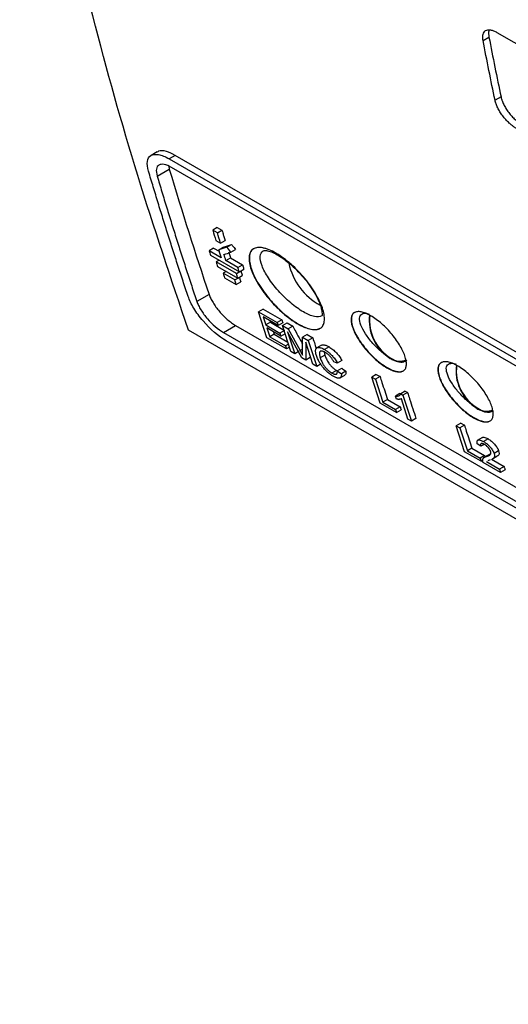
# Model space of a CAD drawing. Header units: millimetres. Extents: x -1111 to 1147, y -743 to 1146.
# Tile 166 of 203: x 794 to 854, y 622 to 742. Entities that reach past the tile are written whole.
import ezdxf

# ---------------------------------------------------------------- set-up
doc = ezdxf.new("R2010")
doc.units = ezdxf.units.MM

msp = doc.modelspace()

# ---------------------------------------------------------------- linework, layer by layer
at = {"color": 7, "linetype": 'Continuous', "lineweight": 25}
for p, q in [((852.576, 740.843), (873.46, 728.787)), ((850.871, 739.859), (851.598, 740.272)), ((853.067, 732.954), (852.337, 732.54)), ((811.025, 726.228), (810.29, 725.793)), ((813.241, 725.813), (812.509, 725.384)), ((812.509, 725.384), (953.333, 644.088)), ((883.653, 685.165), (813.241, 725.813)), ((811.041, 723.283), (812.525, 724.125)), ((812.459, 724.501), (812.525, 724.125)), ((953.63, 643.034), (812.806, 724.33)), ((818.394, 716.985), (817.835, 716.662)), ((818.4, 716.336), (817.835, 716.662)), ((818.394, 716.985), (818.96, 716.659)), ((818.4, 716.336), (818.96, 716.659)), ((818.213, 715.411), (818.779, 715.084)), ((818.779, 715.084), (819.339, 715.407)), ((817.937, 714.476), (817.378, 714.153)), ((818.863, 713.295), (817.378, 714.153)), ((817.937, 714.476), (818.621, 714.081)), ((818.562, 714.27), (819.122, 714.593)), ((819.568, 714.601), (820.127, 714.924)), ((820.061, 713.965), (820.62, 714.288)), ((817.55, 713.599), (821.085, 711.558)), ((818.611, 712.986), (818.242, 712.774)), ((819.429, 712.969), (819.988, 713.292)), ((820.914, 712.112), (819.429, 712.969)), ((819.988, 713.292), (821.473, 712.435)), ((820.717, 711.345), (818.242, 712.774)), ((818.415, 712.22), (820.89, 710.792)), ((820.914, 712.112), (821.473, 712.435)), ((821.085, 711.558), (821.645, 711.881)), ((821.276, 711.668), (821.276, 711.668)), ((819.476, 711.608), (819.108, 711.396)), ((820.523, 710.579), (819.108, 711.396)), ((819.283, 710.843), (820.697, 710.027)), ((820.523, 710.579), (820.888, 710.791)), ((820.717, 711.345), (821.074, 711.551)), ((820.89, 710.792), (821.449, 711.114)), ((821.082, 710.902), (821.082, 710.902)), ((820.697, 710.027), (821.256, 710.35)), ((817.386, 708.793), (815.889, 707.943)), ((823.982, 707.01), (823.423, 706.687)), ((823.982, 707.01), (826.287, 705.679)), ((824.459, 703.51), (823.423, 706.687)), ((823.423, 706.687), (825.728, 705.357)), ((825.847, 704.989), (824.003, 706.054)), ((824.003, 706.054), (824.32, 705.076)), ((826.287, 705.679), (825.728, 705.357)), ((891.426, 660.25), (814.862, 704.449)), ((819.149, 704.138), (820.631, 705.008)), ((820.631, 705.008), (961.153, 623.887)), ((824.879, 705.398), (824.32, 705.076)), ((824.32, 705.076), (826.038, 704.084)), ((826.158, 703.717), (824.439, 704.709)), ((824.439, 704.709), (824.799, 703.61)), ((824.819, 705.583), (824.879, 705.398)), ((824.879, 705.398), (826.597, 704.406)), ((825.728, 705.357), (825.847, 704.989)), ((826.406, 705.312), (825.847, 704.989)), ((826.357, 704.994), (826.916, 705.316)), ((826.357, 704.994), (827.05, 704.593)), ((827.393, 701.817), (826.357, 704.994)), ((826.916, 705.316), (827.609, 704.916)), ((827.609, 704.916), (827.05, 704.593)), ((827.05, 704.593), (828.506, 701.941)), ((819.149, 704.138), (959.671, 623.016)), ((826.848, 702.131), (824.459, 703.51)), ((825.358, 703.933), (824.799, 703.61)), ((824.799, 703.61), (826.727, 702.497)), ((825.258, 704.236), (825.358, 703.933)), ((825.358, 703.933), (827.015, 702.976)), ((826.597, 704.406), (826.038, 704.084)), ((826.038, 704.084), (826.158, 703.717)), ((826.158, 703.717), (826.716, 704.04)), ((828.721, 701.05), (826.976, 704.238)), ((826.976, 704.238), (827.854, 701.551)), ((828.801, 701.801), (828.813, 703.576)), ((829.372, 703.899), (828.813, 703.576)), ((828.813, 703.576), (829.5, 703.179)), ((829.372, 703.899), (830.059, 703.502)), ((830.059, 703.502), (829.5, 703.179)), ((960.015, 621.99), (819.492, 703.111)), ((827.101, 702.713), (826.727, 702.497)), ((826.727, 702.497), (826.848, 702.131)), ((827.22, 702.346), (826.848, 702.131)), ((830.075, 700.268), (829.197, 702.956)), ((829.197, 702.956), (829.203, 700.772)), ((829.5, 703.179), (830.536, 700.002)), ((831.132, 702.599), (830.572, 702.275)), ((832.055, 702.383), (831.496, 702.06)), ((827.854, 701.551), (827.393, 701.817)), ((828.412, 701.873), (827.854, 701.551)), ((829.203, 700.772), (828.721, 701.05)), ((829.761, 701.095), (829.203, 700.772)), ((831.53, 701.381), (830.971, 701.058)), ((831.457, 701.775), (831.53, 701.381)), ((830.536, 700.002), (830.075, 700.268)), ((831.095, 700.325), (830.536, 700.002)), ((833.055, 700.408), (832.625, 700.578)), ((833.614, 700.731), (833.055, 700.408)), ((833.06, 699.453), (833.618, 699.775)), ((832.962, 699.51), (832.404, 699.187)), ((832.962, 699.51), (833.073, 699.46)), ((833.06, 699.453), (833.555, 699.082)), ((833.401, 698.604), (833.959, 698.926)), ((834.113, 699.405), (833.555, 699.082)), ((837.823, 699.02), (837.264, 698.697)), ((838.3, 695.52), (837.264, 698.697)), ((837.264, 698.697), (837.725, 698.431)), ((838.284, 698.754), (837.725, 698.431)), ((837.725, 698.431), (838.641, 695.62)), ((837.823, 699.02), (838.284, 698.754)), ((840.72, 696.7), (840.162, 696.377)), ((840.284, 696.002), (840.162, 696.377)), ((840.72, 696.7), (840.896, 696.702)), ((841.367, 696.974), (840.808, 696.651)), ((840.808, 696.651), (841.078, 696.495)), ((841.695, 693.56), (840.886, 696.035)), ((841.637, 696.818), (841.078, 696.495)), ((841.078, 696.495), (842.114, 693.319)), ((841.367, 696.974), (841.637, 696.818)), ((840.312, 694.359), (838.3, 695.52)), ((839.199, 695.942), (838.641, 695.62)), ((838.641, 695.62), (840.191, 694.725)), ((839.199, 695.942), (840.75, 695.047)), ((840.75, 695.047), (840.191, 694.725)), ((840.191, 694.725), (840.312, 694.359)), ((840.312, 694.359), (840.87, 694.681)), ((842.673, 693.641), (842.114, 693.319)), ((842.114, 693.319), (841.695, 693.56)), ((848.137, 693.066), (847.578, 692.743)), ((848.613, 689.566), (847.578, 692.743)), ((847.578, 692.743), (848.039, 692.477)), ((848.598, 692.8), (848.039, 692.477)), ((848.039, 692.477), (848.954, 689.666)), ((848.137, 693.066), (848.598, 692.8)), ((850.798, 691.309), (850.145, 690.932)), ((849.512, 689.989), (848.954, 689.666)), ((849.512, 689.989), (851.063, 689.094)), ((850.605, 690.233), (850.173, 690.515)), ((851.003, 690.463), (850.605, 690.233)), ((851.489, 691.131), (850.93, 690.808)), ((850.625, 688.405), (848.613, 689.566)), ((848.954, 689.666), (850.504, 688.771)), ((851.063, 689.094), (850.504, 688.771)), ((850.504, 688.771), (850.625, 688.405)), ((851.564, 689.195), (850.887, 688.805)), ((851.843, 689.309), (851.284, 688.986)), ((852.016, 688.683), (852.576, 689.006)), ((852.779, 689.672), (852.22, 689.349)), ((850.625, 688.405), (850.825, 688.52)), ((853.014, 687.026), (850.877, 688.26)), ((851.281, 688.356), (852.88, 687.433)), ((851.738, 688.569), (851.457, 688.438)), ((851.889, 688.65), (853.439, 687.755)), ((853.439, 687.755), (852.88, 687.433)), ((852.88, 687.433), (853.014, 687.026)), ((853.573, 687.349), (853.014, 687.026))]:
    msp.add_line(p, q, dxfattribs=at)
at = {"color": 250, "linetype": 'Continuous', "lineweight": 25}
msp.add_line((828.803, 702.113), (828.506, 701.941), dxfattribs=at)
at = {"color": 7, "linetype": 'Continuous', "lineweight": 25, "flags": 128}
msp.add_lwpolyline([(833.618, 699.775), (833.742, 699.683), (833.928, 699.544), (834.113, 699.405)], dxfattribs=at)
at = {"color": 7, "linetype": 'Continuous', "lineweight": 25}
for centre, radius, start, end in [((834.651, 714.22), 7.681, 191.97475, 241.27048), ((842.354, 705.595), 5.394, 172.8382, 234.22542), ((842.366, 705.628), 5.37, 173.43436, 239.22612), ((840.71, 702.473), 1.821, 233.19918, 295.49037), ((840.787, 702.142), 1.595, 243.27159, 298.88122), ((852.961, 699.472), 5.394, 172.83814, 234.22546), ((852.973, 699.505), 5.37, 173.4343, 239.22612), ((851.317, 696.35), 1.821, 233.19918, 295.49037), ((851.393, 696.019), 1.595, 243.27156, 298.88121)]:
    msp.add_arc(centre, radius, start, end, dxfattribs=at)
for points, knots in [([(814.862, 704.449), (812.752, 710.702), (808.531, 723.207), (803.056, 742.763), (798.316, 762.948), (795.399, 776.75), (794.256, 783.96), (794.238, 784.075)], [0, 0, 0, 0, 0.248993, 0.4979863, 0.7469799, 0.9959732, 1, 1, 1, 1]), ([(850.871, 739.859), (850.864, 739.9), (850.849, 739.982), (850.835, 740.099), (850.828, 740.211), (850.828, 740.318), (850.834, 740.42), (850.847, 740.517), (850.884, 740.684), (850.977, 740.892), (851.18, 741.076), (851.45, 741.169), (851.728, 741.163), (851.972, 741.11), (852.165, 741.045), (852.367, 740.959), (852.506, 740.882), (852.576, 740.843)], [0, 0, 0, 0, 0.0361391, 0.0719804, 0.1076306, 0.1431977, 0.1787908, 0.2145187, 0.2504889, 0.3761898, 0.5017169, 0.6266784, 0.7511097, 0.8136581, 0.8755663, 0.9374687, 1, 1, 1, 1]), ([(851.677, 741.131), (851.647, 741.095), (851.5, 740.918), (851.555, 740.558), (851.598, 740.272)], [0, 0, 0, 0, 0.2053803, 1, 1, 1, 1]), ([(854.925, 729.12), (854.884, 729.144), (854.803, 729.192), (854.681, 729.272), (854.559, 729.358), (854.436, 729.45), (854.314, 729.548), (854.191, 729.652), (853.968, 729.853), (853.649, 730.174), (853.267, 730.639), (852.931, 731.127), (852.703, 731.538), (852.555, 731.86), (852.462, 732.095), (852.387, 732.323), (852.354, 732.468), (852.337, 732.54)], [0, 0, 0, 0, 0.0359215, 0.0715485, 0.1069996, 0.1423955, 0.1778571, 0.213505, 0.2494577, 0.3744049, 0.500133, 0.6249317, 0.7501561, 0.812801, 0.8749417, 0.937151, 1, 1, 1, 1]), ([(853.067, 732.954), (853.075, 732.918), (853.09, 732.846), (853.12, 732.736), (853.155, 732.623), (853.208, 732.469), (853.285, 732.272), (853.434, 731.951), (853.663, 731.541), (853.997, 731.054), (854.379, 730.592), (854.725, 730.243), (855.007, 729.994), (855.221, 729.825), (855.436, 729.672), (855.577, 729.587), (855.647, 729.545)], [0, 0, 0, 0, 0.0314022, 0.0627326, 0.0940626, 0.1254635, 0.1883411, 0.2511955, 0.3761907, 0.5011129, 0.6268319, 0.7513149, 0.8133084, 0.8752712, 0.9376165, 1, 1, 1, 1]), ([(813.241, 725.813), (812.872, 725.995), (812.072, 726.388), (811.345, 726.422), (811.087, 726.24), (811.035, 726.204)], [0, 0, 0, 0, 0.4059351, 0.8804426, 1, 1, 1, 1]), ([(809.983, 723.885), (809.71, 724.803), (809.807, 725.488), (810.382, 725.852), (810.521, 725.901), (810.836, 725.943), (811.364, 725.923), (812.028, 725.661), (812.509, 725.384)], [0, 0, 0, 0, 0.5, 0.5, 0.625, 0.625, 0.75, 1, 1, 1, 1]), ([(814.831, 708.546), (814.62, 709.177), (814.199, 710.439), (813.576, 712.34), (812.96, 714.247), (812.351, 716.161), (811.748, 718.082), (811.152, 720.009), (810.563, 721.943), (810.176, 723.238), (809.983, 723.885)], [0, 0, 0, 0, 0.1249728, 0.2499502, 0.3749336, 0.4999248, 0.6249255, 0.7499371, 0.8749614, 1, 1, 1, 1]), ([(812.806, 724.33), (812.129, 724.721), (811.583, 724.813), (811.097, 724.529), (810.991, 724.364), (810.912, 723.901), (810.943, 723.612), (811.041, 723.283)], [0, 0, 0, 0, 0.5, 0.5, 0.75, 0.75, 1, 1, 1, 1]), ([(811.041, 723.282), (811.234, 722.635), (811.621, 721.341), (812.21, 719.407), (812.805, 717.48), (813.408, 715.559), (814.017, 713.645), (814.634, 711.737), (815.257, 709.836), (815.679, 708.574), (815.889, 707.943)], [0, 0, 0, 0, 0.1250387, 0.2500631, 0.3750748, 0.5000754, 0.6250666, 0.75005, 0.8750273, 1, 1, 1, 1]), ([(818.96, 716.659), (818.991, 716.554), (819.023, 716.45), (819.054, 716.346), (819.102, 716.189), (819.149, 716.033), (819.196, 715.876), (819.244, 715.72), (819.291, 715.564), (819.339, 715.407)], [0, 0, 0, 0, 0.0004695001, 0.0004695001, 0.0004695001, 0.0011737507, 0.0011737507, 0.0011737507, 0.0018780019, 0.0018780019, 0.0018780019, 0.0018780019]), ([(819.122, 714.593), (819.289, 714.648), (819.457, 714.703), (819.624, 714.758), (819.708, 714.786), (819.792, 714.813), (819.875, 714.841), (819.959, 714.868), (820.043, 714.896), (820.127, 714.924)], [0, 0, 0, 0, 0.0012629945, 0.0012629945, 0.0012629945, 0.001894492, 0.001894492, 0.001894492, 0.0025259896, 0.0025259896, 0.0025259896, 0.0025259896]), ([(820.127, 714.924), (820.168, 714.871), (820.209, 714.818), (820.25, 714.765), (820.312, 714.685), (820.374, 714.606), (820.435, 714.527), (820.497, 714.447), (820.559, 714.368), (820.62, 714.288)], [0, 0, 0, 0, 0.00020519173, 0.00020519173, 0.00020519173, 0.00051297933, 0.00051297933, 0.00051297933, 0.00082076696, 0.00082076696, 0.00082076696, 0.00082076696]), ([(831.299, 706.938), (831.384, 706.659), (831.44, 706.401), (831.484, 706.043), (831.491, 705.929), (831.493, 705.71), (831.486, 705.606), (831.445, 705.312), (831.389, 705.143), (831.264, 704.93), (831.215, 704.866), (831.103, 704.752), (831.039, 704.702), (830.831, 704.576), (830.666, 704.524), (830.287, 704.483), (830.07, 704.495), (829.601, 704.586), (829.348, 704.664), (828.939, 704.83), (828.798, 704.894), (828.513, 705.036), (828.368, 705.114), (828.074, 705.285), (827.924, 705.378), (827.62, 705.578), (827.465, 705.686), (827.003, 706.024), (826.696, 706.271), (826.238, 706.674), (826.084, 706.814), (825.783, 707.101), (825.635, 707.248), (825.2, 707.696), (824.921, 708.006), (824.387, 708.648), (824.14, 708.97), (823.797, 709.455), (823.687, 709.617), (823.477, 709.942), (823.377, 710.104), (823.097, 710.583), (822.936, 710.894), (822.66, 711.499), (822.547, 711.795), (822.378, 712.346), (822.321, 712.605), (822.278, 712.968), (822.27, 713.084), (822.27, 713.305), (822.277, 713.409), (822.32, 713.702), (822.377, 713.873), (822.55, 714.165), (822.665, 714.281), (822.876, 714.409), (822.953, 714.444), (823.12, 714.498), (823.211, 714.518), (823.502, 714.551), (823.716, 714.541), (824.07, 714.475), (824.194, 714.445), (824.451, 714.367), (824.585, 714.319), (824.993, 714.155), (825.276, 714.015), (825.721, 713.757), (825.873, 713.663), (826.177, 713.463), (826.481, 713.25), (826.787, 713.013), (827.094, 712.765), (827.248, 712.633), (827.707, 712.226), (828.004, 711.94), (828.58, 711.338), (828.862, 711.021), (829.387, 710.381), (829.632, 710.057), (829.975, 709.566), (830.085, 709.401), (830.292, 709.075), (830.39, 708.914), (830.666, 708.435), (830.828, 708.121), (831.103, 707.509), (831.214, 707.217), (831.299, 706.938)], [0, 0, 0, 0, 0.03125, 0.03125, 0.046875, 0.046875, 0.0625, 0.0625, 0.09375, 0.09375, 0.109375, 0.109375, 0.125, 0.125, 0.15625, 0.15625, 0.1875, 0.1875, 0.21875, 0.21875, 0.234375, 0.234375, 0.25, 0.25, 0.265625, 0.265625, 0.28125, 0.28125, 0.3125, 0.3125, 0.328125, 0.328125, 0.34375, 0.34375, 0.375, 0.375, 0.40625, 0.40625, 0.421875, 0.421875, 0.4375, 0.4375, 0.46875, 0.46875, 0.5, 0.5, 0.53125, 0.53125, 0.546875, 0.546875, 0.5625, 0.5625, 0.59375, 0.59375, 0.625, 0.625, 0.640625, 0.640625, 0.65625, 0.65625, 0.6875, 0.6875, 0.703125, 0.703125, 0.71875, 0.71875, 0.75, 0.75, 0.765625, 0.765625, 0.78125, 0.796875, 0.796875, 0.8125, 0.8125, 0.84375, 0.84375, 0.875, 0.875, 0.90625, 0.90625, 0.921875, 0.921875, 0.9375, 0.9375, 0.96875, 0.96875, 1, 1, 1, 1]), ([(822.857, 714.391), (822.851, 714.39), (822.508, 714.284), (822.229, 713.595), (822.377, 712.16), (823.224, 710.304), (824.4, 708.639), (825.521, 707.396), (826.427, 706.533), (827.347, 705.793), (828.259, 705.193), (829.116, 704.765), (829.875, 704.532), (830.525, 704.481), (830.83, 704.608), (830.985, 704.673)], [0, 0, 0, 0, 0.0021905, 0.1269411, 0.2517489, 0.3766128, 0.5013401, 0.5658498, 0.6265516, 0.6897345, 0.7517428, 0.8136296, 0.8769323, 0.9376123, 1, 1, 1, 1]), ([(824.032, 714.152), (824.096, 714.172), (824.22, 714.211), (824.776, 714.105), (825.49, 713.797), (826.382, 713.262), (827.576, 712.334), (828.725, 711.128), (829.412, 710.296), (829.613, 709.991), (829.614, 709.989)], [0, 0, 0, 0, 0.14722063, 0.28042197, 0.39988621, 0.5051057, 0.67898199, 0.8808501, 0.99917743, 1, 1, 1, 1]), ([(819.767, 714.007), (819.785, 713.948), (819.804, 713.888), (819.822, 713.828), (819.85, 713.739), (819.877, 713.65), (819.905, 713.56), (819.933, 713.471), (819.96, 713.381), (819.988, 713.292)], [0, 0, 0, 0, 0.0002697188, 0.0002697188, 0.0002697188, 0.0006742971, 0.0006742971, 0.0006742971, 0.0010788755, 0.0010788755, 0.0010788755, 0.0010788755]), ([(821.276, 711.668), (821.29, 711.622), (821.305, 711.575), (821.319, 711.529), (821.341, 711.46), (821.363, 711.391), (821.384, 711.322), (821.406, 711.253), (821.428, 711.183), (821.449, 711.114)], [0, 0, 0, 0, 0.00020915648, 0.00020915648, 0.00020915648, 0.00052289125, 0.00052289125, 0.00052289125, 0.00083662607, 0.00083662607, 0.00083662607, 0.00083662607]), ([(821.473, 712.435), (821.487, 712.388), (821.501, 712.342), (821.516, 712.296), (821.537, 712.227), (821.559, 712.157), (821.58, 712.088), (821.602, 712.019), (821.623, 711.95), (821.645, 711.881)], [0, 0, 0, 0, 0.00020902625, 0.00020902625, 0.00020902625, 0.00052256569, 0.00052256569, 0.00052256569, 0.00083610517, 0.00083610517, 0.00083610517, 0.00083610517]), ([(821.082, 710.902), (821.096, 710.856), (821.111, 710.81), (821.125, 710.764), (821.147, 710.695), (821.169, 710.626), (821.191, 710.557), (821.213, 710.488), (821.234, 710.419), (821.256, 710.35)], [0, 0, 0, 0, 0.00020928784, 0.00020928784, 0.00020928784, 0.00052321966, 0.00052321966, 0.00052321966, 0.00083715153, 0.00083715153, 0.00083715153, 0.00083715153]), ([(829.614, 709.989), (829.841, 709.659), (830.287, 709.01), (830.748, 708.117), (831.127, 707.179), (831.243, 706.2), (831.193, 706.18), (831.164, 706.168)], [0, 0, 0, 0, 0.155084, 0.3054362, 0.4433935, 0.682787, 1, 1, 1, 1]), ([(819.492, 703.111), (818.536, 703.663), (817.518, 704.549), (816.438, 705.813), (816.231, 706.074), (815.852, 706.593), (815.334, 707.367), (814.981, 708.101), (814.832, 708.546)], [0, 0, 0, 0, 0.5, 0.5, 0.625, 0.625, 0.75, 1, 1, 1, 1]), ([(817.386, 708.793), (817.438, 708.639), (817.504, 708.479), (817.664, 708.146), (817.758, 707.973), (817.972, 707.62), (818.09, 707.443), (818.348, 707.087), (818.49, 706.906), (818.788, 706.555), (818.943, 706.385), (819.268, 706.056), (819.439, 705.895), (819.779, 705.6), (819.95, 705.464), (820.294, 705.216), (820.465, 705.104), (820.631, 705.008)], [0, 0, 0, 0, 0.125, 0.125, 0.25, 0.25, 0.375, 0.375, 0.5, 0.5, 0.625, 0.625, 0.75, 0.75, 0.875, 0.875, 1, 1, 1, 1]), ([(815.889, 707.943), (815.942, 707.784), (816.012, 707.616), (816.181, 707.267), (816.281, 707.085), (816.618, 706.537), (817.423, 705.445), (818.473, 704.528), (819.149, 704.138)], [0, 0, 0, 0, 0.125, 0.125, 0.25, 0.25, 0.5, 1, 1, 1, 1]), ([(826.287, 705.679), (826.297, 705.649), (826.307, 705.618), (826.317, 705.588), (826.332, 705.542), (826.346, 705.496), (826.361, 705.45), (826.376, 705.404), (826.391, 705.358), (826.406, 705.312)], [0, 0, 0, 0, 0.00013976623, 0.00013976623, 0.00013976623, 0.00034941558, 0.00034941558, 0.00034941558, 0.00055906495, 0.00055906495, 0.00055906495, 0.00055906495]), ([(839.117, 699.84), (838.898, 699.967), (838.676, 700.113), (838.227, 700.44), (837.997, 700.625), (837.549, 701.017), (837.33, 701.226), (836.903, 701.666), (836.695, 701.896), (836.308, 702.361), (836.125, 702.599), (835.785, 703.078), (835.633, 703.315), (835.359, 703.782), (835.237, 704.015), (835.034, 704.459), (834.952, 704.672), (834.826, 705.078), (834.783, 705.272), (834.739, 705.625), (834.738, 705.787), (834.778, 706.077), (834.82, 706.205), (834.943, 706.417), (835.025, 706.503), (835.232, 706.631), (835.355, 706.672), (835.564, 706.697), (835.638, 706.7), (835.795, 706.693), (835.879, 706.683), (836.14, 706.635), (836.327, 706.579), (836.724, 706.421), (836.937, 706.316), (837.369, 706.067), (837.59, 705.922), (838.042, 705.591), (838.269, 705.407), (838.714, 705.015), (838.935, 704.802), (839.361, 704.36), (839.564, 704.132), (839.951, 703.663), (840.135, 703.421), (840.469, 702.944), (840.621, 702.707), (840.896, 702.233), (841.015, 702.002), (841.216, 701.558), (841.299, 701.343), (841.425, 700.934), (841.468, 700.745), (841.512, 700.392), (841.514, 700.229), (841.475, 699.941), (841.435, 699.816), (841.314, 699.606), (841.232, 699.519), (841.03, 699.394), (840.91, 699.354), (840.632, 699.322), (840.474, 699.33), (840.131, 699.393), (839.946, 699.449), (839.545, 699.611), (839.335, 699.714), (839.117, 699.84)], [0, 0, 0, 0, 0.03125, 0.03125, 0.0625, 0.0625, 0.09375, 0.09375, 0.125, 0.125, 0.15625, 0.15625, 0.1875, 0.1875, 0.21875, 0.21875, 0.25, 0.25, 0.28125, 0.28125, 0.3125, 0.3125, 0.34375, 0.34375, 0.375, 0.375, 0.40625, 0.40625, 0.421875, 0.421875, 0.4375, 0.4375, 0.46875, 0.46875, 0.5, 0.5, 0.53125, 0.53125, 0.5625, 0.5625, 0.59375, 0.59375, 0.625, 0.625, 0.65625, 0.65625, 0.6875, 0.6875, 0.71875, 0.71875, 0.75, 0.75, 0.78125, 0.78125, 0.8125, 0.8125, 0.84375, 0.84375, 0.875, 0.875, 0.90625, 0.90625, 0.9375, 0.9375, 0.96875, 0.96875, 1, 1, 1, 1]), ([(835.182, 706.592), (835.175, 706.59), (834.922, 706.511), (834.72, 706.002), (834.835, 704.946), (835.46, 703.582), (836.325, 702.36), (837.149, 701.448), (837.813, 700.819), (838.49, 700.27), (838.931, 699.996), (839.15, 699.86)], [0, 0, 0, 0, 0.0046871, 0.1702869, 0.3360018, 0.5017728, 0.6674149, 0.7531137, 0.8337391, 0.9176866, 1, 1, 1, 1]), ([(839.201, 701.219), (839.163, 701.245), (838.936, 701.404), (838.51, 701.737), (837.939, 702.255), (837.223, 703.003), (836.458, 703.995), (835.879, 705.092), (835.704, 705.96), (835.922, 706.396), (836.309, 706.511), (836.634, 706.502), (836.887, 706.413), (836.983, 706.379)], [0, 0, 0, 0, 0.0142318, 0.0861918, 0.1583407, 0.2307719, 0.3757008, 0.5213403, 0.6669195, 0.8118064, 0.8842566, 0.95644, 1, 1, 1, 1]), ([(827.609, 704.916), (827.73, 704.695), (828.033, 704.141), (828.432, 703.413), (828.711, 702.906), (828.807, 702.731)], [0, 0, 0, 0, 0.3035921, 0.7589812, 1, 1, 1, 1]), ([(830.059, 703.502), (830.145, 703.236), (830.288, 702.791), (830.433, 702.347), (830.491, 702.167)], [0, 0, 0, 0, 0.5960562, 1, 1, 1, 1]), ([(830.511, 701.322), (830.489, 701.392), (830.449, 701.525), (830.414, 701.703), (830.399, 701.854), (830.403, 701.977), (830.422, 702.074), (830.45, 702.149), (830.484, 702.204), (830.538, 702.259), (830.623, 702.305), (830.757, 702.324), (830.915, 702.306), (831.093, 702.257), (831.288, 702.176), (831.427, 702.099), (831.496, 702.06)], [0, 0, 0, 0, 0.088007, 0.1690869, 0.2433007, 0.3105771, 0.3709466, 0.4244698, 0.4711092, 0.5108508, 0.5921752, 0.673416, 0.7547309, 0.8361532, 0.9178923, 1, 1, 1, 1]), ([(831.14, 702.582), (831.211, 702.61), (831.36, 702.67), (831.7, 702.571), (831.95, 702.439), (832.055, 702.383)], [0, 0, 0, 0, 0.34287465, 0.72430848, 1, 1, 1, 1]), ([(831.496, 702.06), (831.549, 702.029), (831.654, 701.967), (831.815, 701.857), (831.973, 701.737), (832.126, 701.605), (832.273, 701.464), (832.423, 701.308), (832.582, 701.127), (832.748, 700.912), (832.914, 700.665), (833.006, 700.497), (833.055, 700.408)], [0, 0, 0, 0, 0.0902873, 0.1787014, 0.2653402, 0.3502465, 0.43357, 0.5153803, 0.6134413, 0.7268477, 0.8556779, 1, 1, 1, 1]), ([(832.055, 702.383), (832.128, 702.34), (832.202, 702.295), (832.351, 702.193), (832.426, 702.139), (832.655, 701.958), (832.804, 701.819), (833.087, 701.516), (833.215, 701.358), (833.383, 701.119), (833.435, 701.04), (833.53, 700.884), (833.572, 700.807), (833.614, 700.731)], [0, 0, 0, 0, 0.125, 0.125, 0.25, 0.25, 0.5, 0.5, 0.75, 0.75, 0.875, 0.875, 1, 1, 1, 1]), ([(832.568, 698.797), (832.506, 698.833), (832.388, 698.902), (832.215, 699.019), (832.056, 699.137), (831.839, 699.311), (831.552, 699.581), (831.306, 699.874), (831.141, 700.098), (831.037, 700.248), (830.926, 700.424), (830.813, 700.624), (830.7, 700.844), (830.593, 701.084), (830.539, 701.24), (830.511, 701.322)], [0, 0, 0, 0, 0.0690553, 0.1323584, 0.1899946, 0.2419869, 0.3665222, 0.503689, 0.5467503, 0.5991068, 0.6607432, 0.7316416, 0.8118071, 0.9012664, 1, 1, 1, 1]), ([(831.592, 701.706), (831.553, 701.728), (831.475, 701.772), (831.364, 701.824), (831.259, 701.862), (831.163, 701.882), (831.078, 701.882), (831.006, 701.864), (830.948, 701.828), (830.907, 701.777), (830.881, 701.706), (830.869, 701.605), (830.878, 701.462), (830.904, 701.282), (830.948, 701.136), (830.971, 701.058)], [0, 0, 0, 0, 0.0624246, 0.1249366, 0.1877218, 0.2506864, 0.3139946, 0.3777767, 0.4419905, 0.5066869, 0.5688184, 0.649206, 0.7478594, 0.8648143, 1, 1, 1, 1]), ([(830.971, 701.058), (830.998, 700.98), (831.048, 700.834), (831.143, 700.615), (831.24, 700.422), (831.335, 700.257), (831.422, 700.123), (831.538, 699.96), (831.702, 699.756), (831.935, 699.529), (832.173, 699.329), (832.327, 699.235), (832.404, 699.187)], [0, 0, 0, 0, 0.1287466, 0.2413455, 0.3377622, 0.4179733, 0.482038, 0.5299228, 0.6499826, 0.7680943, 0.884612, 1, 1, 1, 1]), ([(831.53, 701.381), (831.556, 701.305), (831.582, 701.229), (831.644, 701.072), (831.679, 700.991), (831.758, 700.827), (831.802, 700.743), (831.899, 700.572), (831.954, 700.484), (832.078, 700.308), (832.146, 700.22), (832.298, 700.047), (832.377, 699.966), (832.543, 699.812), (832.628, 699.74), (832.754, 699.645), (832.796, 699.615), (832.88, 699.559), (832.921, 699.534), (832.962, 699.51)], [0, 0, 0, 0, 0.125, 0.125, 0.25, 0.25, 0.375, 0.375, 0.5, 0.5, 0.625, 0.625, 0.75, 0.75, 0.875, 0.875, 0.9375, 0.9375, 1, 1, 1, 1]), ([(832.625, 700.578), (832.595, 700.632), (832.539, 700.733), (832.447, 700.881), (832.356, 701.012), (832.268, 701.124), (832.168, 701.24), (832.048, 701.366), (831.901, 701.497), (831.746, 701.614), (831.644, 701.675), (831.592, 701.706)], [0, 0, 0, 0, 0.1289038, 0.2444373, 0.3460545, 0.4335556, 0.5073584, 0.6243153, 0.7449764, 0.8701724, 1, 1, 1, 1]), ([(839.203, 701.217), (839.345, 701.095), (839.489, 700.992), (839.778, 700.824), (839.925, 700.76), (840.067, 700.719)], [0, 0, 0, 0, 0.5, 0.5, 1, 1, 1, 1]), ([(839.15, 699.86), (839.36, 699.748), (839.786, 699.522), (840.339, 699.362), (840.811, 699.326), (841.031, 699.421), (841.141, 699.468)], [0, 0, 0, 0, 0.2512643, 0.5073445, 0.7536861, 1, 1, 1, 1]), ([(841.275, 700.581), (841.19, 700.545), (841.019, 700.473), (840.638, 700.509), (840.302, 700.615), (840.102, 700.703), (840.07, 700.718)], [0, 0, 0, 0, 0.306819, 0.6228212, 0.9378796, 1, 1, 1, 1]), ([(849.723, 693.717), (849.504, 693.844), (849.282, 693.99), (848.833, 694.317), (848.604, 694.502), (848.156, 694.894), (847.937, 695.103), (847.509, 695.543), (847.302, 695.773), (846.914, 696.238), (846.731, 696.476), (846.392, 696.955), (846.239, 697.192), (845.965, 697.659), (845.844, 697.892), (845.641, 698.336), (845.558, 698.549), (845.433, 698.955), (845.389, 699.149), (845.346, 699.502), (845.344, 699.664), (845.385, 699.954), (845.426, 700.082), (845.55, 700.294), (845.632, 700.38), (845.839, 700.508), (845.961, 700.549), (846.171, 700.574), (846.245, 700.577), (846.402, 700.57), (846.486, 700.56), (846.747, 700.512), (846.933, 700.456), (847.33, 700.298), (847.543, 700.193), (847.976, 699.944), (848.197, 699.799), (848.649, 699.468), (848.876, 699.284), (849.32, 698.892), (849.542, 698.679), (849.967, 698.237), (850.171, 698.009), (850.557, 697.54), (850.741, 697.298), (851.075, 696.821), (851.228, 696.583), (851.503, 696.11), (851.622, 695.879), (851.823, 695.435), (851.906, 695.22), (852.032, 694.811), (852.074, 694.621), (852.119, 694.269), (852.121, 694.106), (852.082, 693.818), (852.042, 693.693), (851.921, 693.483), (851.838, 693.396), (851.636, 693.271), (851.517, 693.231), (851.239, 693.199), (851.08, 693.207), (850.738, 693.27), (850.553, 693.326), (850.152, 693.488), (849.942, 693.591), (849.723, 693.717)], [0, 0, 0, 0, 0.03125, 0.03125, 0.0625, 0.0625, 0.09375, 0.09375, 0.125, 0.125, 0.15625, 0.15625, 0.1875, 0.1875, 0.21875, 0.21875, 0.25, 0.25, 0.28125, 0.28125, 0.3125, 0.3125, 0.34375, 0.34375, 0.375, 0.375, 0.40625, 0.40625, 0.421875, 0.421875, 0.4375, 0.4375, 0.46875, 0.46875, 0.5, 0.5, 0.53125, 0.53125, 0.5625, 0.5625, 0.59375, 0.59375, 0.625, 0.625, 0.65625, 0.65625, 0.6875, 0.6875, 0.71875, 0.71875, 0.75, 0.75, 0.78125, 0.78125, 0.8125, 0.8125, 0.84375, 0.84375, 0.875, 0.875, 0.90625, 0.90625, 0.9375, 0.9375, 0.96875, 0.96875, 1, 1, 1, 1]), ([(845.788, 700.469), (845.781, 700.467), (845.529, 700.388), (845.327, 699.879), (845.442, 698.823), (846.067, 697.459), (846.932, 696.237), (847.755, 695.325), (848.42, 694.695), (849.097, 694.147), (849.538, 693.873), (849.756, 693.736)], [0, 0, 0, 0, 0.0046869, 0.1702866, 0.3360016, 0.5017727, 0.6674147, 0.7531145, 0.833739, 0.917687, 1, 1, 1, 1]), ([(849.807, 695.096), (849.77, 695.122), (849.543, 695.281), (849.116, 695.614), (848.546, 696.132), (847.83, 696.88), (847.064, 697.872), (846.486, 698.969), (846.31, 699.837), (846.529, 700.273), (846.916, 700.388), (847.24, 700.379), (847.494, 700.29), (847.589, 700.256)], [0, 0, 0, 0, 0.0142322, 0.086192, 0.1583405, 0.2307715, 0.3756999, 0.5213389, 0.6669177, 0.8118039, 0.8842538, 0.956437, 1, 1, 1, 1]), ([(832.404, 699.187), (832.442, 699.166), (832.517, 699.124), (832.623, 699.077), (832.721, 699.046), (832.807, 699.032), (832.882, 699.034), (832.958, 699.054), (833.028, 699.113), (833.074, 699.246), (833.065, 699.379), (833.06, 699.453)], [0, 0, 0, 0, 0.0842447, 0.1670068, 0.2483298, 0.3283763, 0.4072308, 0.4849342, 0.6188395, 0.7904833, 1, 1, 1, 1]), ([(833.555, 699.082), (833.557, 699.039), (833.562, 698.955), (833.55, 698.848), (833.527, 698.759), (833.493, 698.689), (833.45, 698.637), (833.401, 698.601), (833.338, 698.574), (833.255, 698.559), (833.146, 698.562), (833.02, 698.588), (832.88, 698.638), (832.729, 698.706), (832.622, 698.766), (832.568, 698.797)], [0, 0, 0, 0, 0.0902955, 0.1745007, 0.25293, 0.3253204, 0.3916654, 0.4520971, 0.5066541, 0.5853421, 0.6653273, 0.7466633, 0.8295029, 0.9139187, 1, 1, 1, 1]), ([(834.113, 699.405), (834.119, 699.249), (834.126, 699.035), (833.985, 698.966), (833.947, 698.947)], [0, 0, 0, 0, 0.7266912, 1, 1, 1, 1]), ([(838.284, 698.754), (838.36, 698.519), (838.436, 698.284), (838.512, 698.049), (838.625, 697.698), (838.74, 697.346), (838.854, 696.995), (838.969, 696.644), (839.084, 696.293), (839.199, 695.942)], [0, 0, 0, 0, 0.001072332, 0.001072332, 0.001072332, 0.0026808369, 0.0026808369, 0.0026808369, 0.0042893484, 0.0042893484, 0.0042893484, 0.0042893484]), ([(840.162, 696.377), (840.207, 696.373), (840.298, 696.365), (840.421, 696.371), (840.53, 696.393), (840.627, 696.431), (840.707, 696.485), (840.774, 696.552), (840.797, 696.618), (840.808, 696.651)], [0, 0, 0, 0, 0.14782294, 0.29390907, 0.43840139, 0.58129571, 0.72241619, 0.862049, 1, 1, 1, 1]), ([(840.886, 696.035), (840.86, 696.023), (840.809, 695.998), (840.719, 695.98), (840.62, 695.972), (840.515, 695.973), (840.404, 695.978), (840.324, 695.994), (840.284, 696.002)], [0, 0, 0, 0, 0.1662485, 0.3325978, 0.4992398, 0.6659228, 0.8328797, 1, 1, 1, 1]), ([(841.637, 696.818), (841.723, 696.553), (841.808, 696.287), (841.894, 696.022), (842.023, 695.624), (842.152, 695.227), (842.282, 694.83), (842.412, 694.433), (842.542, 694.037), (842.673, 693.641)], [0, 0, 0, 0, 0.0012123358, 0.0012123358, 0.0012123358, 0.0030308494, 0.0030308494, 0.0030308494, 0.0048493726, 0.0048493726, 0.0048493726, 0.0048493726]), ([(840.75, 695.047), (840.76, 695.017), (840.77, 694.986), (840.78, 694.956), (840.795, 694.91), (840.81, 694.864), (840.825, 694.819), (840.84, 694.773), (840.855, 694.727), (840.87, 694.681)], [0, 0, 0, 0, 0.00014000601, 0.00014000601, 0.00014000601, 0.00035001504, 0.00035001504, 0.00035001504, 0.00056002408, 0.00056002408, 0.00056002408, 0.00056002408]), ([(849.81, 695.094), (849.952, 694.972), (850.095, 694.869), (850.385, 694.701), (850.531, 694.637), (850.674, 694.595)], [0, 0, 0, 0, 0.5, 0.5, 1, 1, 1, 1]), ([(849.756, 693.736), (849.967, 693.625), (850.393, 693.399), (850.945, 693.239), (851.417, 693.203), (851.637, 693.297), (851.747, 693.345)], [0, 0, 0, 0, 0.2512632, 0.507343, 0.7536824, 1, 1, 1, 1]), ([(851.881, 694.458), (851.797, 694.422), (851.625, 694.35), (851.245, 694.386), (850.909, 694.492), (850.709, 694.58), (850.676, 694.595)], [0, 0, 0, 0, 0.3068189, 0.6228206, 0.9378789, 1, 1, 1, 1]), ([(848.598, 692.8), (848.673, 692.565), (848.749, 692.33), (848.825, 692.096), (848.939, 691.744), (849.053, 691.392), (849.168, 691.041), (849.282, 690.69), (849.397, 690.339), (849.512, 689.989)], [0, 0, 0, 0, 0.001072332, 0.001072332, 0.001072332, 0.0026808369, 0.0026808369, 0.0026808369, 0.0042893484, 0.0042893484, 0.0042893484, 0.0042893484]), ([(850.801, 691.303), (850.85, 691.321), (850.951, 691.359), (851.201, 691.286), (851.392, 691.183), (851.489, 691.131)], [0, 0, 0, 0, 0.315593, 0.6545239, 1, 1, 1, 1]), ([(850.173, 690.515), (850.16, 690.575), (850.137, 690.687), (850.14, 690.82), (850.166, 690.914), (850.211, 690.971), (850.277, 691.009), (850.381, 691.023), (850.536, 690.996), (850.722, 690.924), (850.86, 690.847), (850.93, 690.808)], [0, 0, 0, 0, 0.1313358, 0.2471732, 0.3473712, 0.4321131, 0.5015659, 0.6154141, 0.7362721, 0.8643389, 1, 1, 1, 1]), ([(851.04, 690.446), (850.997, 690.47), (850.913, 690.517), (850.801, 690.558), (850.708, 690.571), (850.619, 690.556), (850.551, 690.469), (850.585, 690.321), (850.605, 690.233)], [0, 0, 0, 0, 0.1336142, 0.2603789, 0.3802913, 0.4938216, 0.6978137, 1, 1, 1, 1]), ([(850.93, 690.808), (850.978, 690.78), (851.072, 690.724), (851.216, 690.626), (851.357, 690.517), (851.493, 690.398), (851.622, 690.271), (851.747, 690.133), (851.877, 689.975), (852.013, 689.788), (852.14, 689.566), (852.192, 689.425), (852.22, 689.349)], [0, 0, 0, 0, 0.0909405, 0.1799369, 0.2667246, 0.3513119, 0.4341572, 0.5153135, 0.6057041, 0.7166073, 0.8479865, 1, 1, 1, 1]), ([(851.802, 689.587), (851.793, 689.613), (851.776, 689.662), (851.739, 689.739), (851.698, 689.812), (851.653, 689.879), (851.608, 689.94), (851.565, 689.994), (851.467, 690.11), (851.288, 690.291), (851.124, 690.393), (851.04, 690.446)], [0, 0, 0, 0, 0.0885755, 0.1704387, 0.2455448, 0.3138678, 0.375548, 0.4305346, 0.4788041, 0.732764, 1, 1, 1, 1]), ([(851.489, 691.131), (851.554, 691.092), (851.62, 691.052), (851.752, 690.962), (851.82, 690.913), (851.956, 690.803), (852.022, 690.745), (852.153, 690.621), (852.218, 690.554), (852.399, 690.349), (852.508, 690.204), (852.636, 689.996), (852.672, 689.927), (852.719, 689.828), (852.733, 689.796), (852.758, 689.733), (852.768, 689.702), (852.779, 689.672)], [0, 0, 0, 0, 0.125, 0.125, 0.25, 0.25, 0.375, 0.375, 0.5, 0.5, 0.75, 0.75, 0.875, 0.875, 0.9375, 0.9375, 1, 1, 1, 1]), ([(850.827, 688.517), (850.83, 688.555), (850.836, 688.631), (850.872, 688.725), (850.923, 688.806), (850.994, 688.869), (851.08, 688.917), (851.176, 688.958), (851.248, 688.977), (851.284, 688.986)], [0, 0, 0, 0, 0.1327874, 0.268873, 0.4083613, 0.551085, 0.6974127, 0.8469714, 1, 1, 1, 1]), ([(851.063, 689.094), (851.073, 689.063), (851.083, 689.033), (851.093, 689.002), (851.1, 688.98), (851.108, 688.958), (851.115, 688.936)], [0, 0, 0, 0, 0.00014000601, 0.00014000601, 0.00014000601, 0.00024094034, 0.00024094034, 0.00024094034, 0.00024094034]), ([(851.284, 688.986), (851.319, 688.998), (851.387, 689.021), (851.482, 689.057), (851.569, 689.097), (851.647, 689.14), (851.716, 689.186), (851.772, 689.241), (851.81, 689.309), (851.829, 689.39), (851.831, 689.482), (851.811, 689.553), (851.802, 689.587)], [0, 0, 0, 0, 0.1253576, 0.245071, 0.3591258, 0.4675692, 0.5704502, 0.6676267, 0.7591212, 0.8450025, 0.9253057, 1, 1, 1, 1]), ([(852.22, 689.349), (852.246, 689.219), (852.293, 688.985), (852.192, 688.786), (852.064, 688.735), (852, 688.71)], [0, 0, 0, 0, 0.3838624, 0.692348, 1, 1, 1, 1]), ([(852.779, 689.672), (852.804, 689.551), (852.861, 689.284), (852.743, 689.094), (852.611, 689.04), (852.567, 689.023)], [0, 0, 0, 0, 0.3558549, 0.7875076, 1, 1, 1, 1]), ([(850.877, 688.26), (850.867, 688.289), (850.849, 688.344), (850.834, 688.415), (850.828, 688.471), (850.828, 688.502), (850.827, 688.517)], [0, 0, 0, 0, 0.3061397, 0.5752362, 0.8064448, 1, 1, 1, 1]), ([(853.439, 687.755), (853.45, 687.721), (853.461, 687.687), (853.472, 687.654), (853.489, 687.603), (853.506, 687.552), (853.522, 687.501), (853.539, 687.45), (853.556, 687.399), (853.573, 687.349)], [0, 0, 0, 0, 0.00015556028, 0.00015556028, 0.00015556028, 0.00038890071, 0.00038890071, 0.00038890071, 0.00062224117, 0.00062224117, 0.00062224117, 0.00062224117])]:
    msp.add_open_spline(points, degree=3, knots=knots, dxfattribs=at)
for points in [[(852.337, 732.54), (851.833, 734.967), (851.345, 737.407), (850.871, 739.859)], [(851.598, 740.272), (852.073, 737.82), (852.562, 735.381), (853.067, 732.954)], [(812.525, 724.124), (814.07, 718.945), (815.69, 713.834), (817.386, 708.793)], [(817.835, 716.662), (817.96, 716.245), (818.087, 715.828), (818.213, 715.411)], [(818.779, 715.084), (818.652, 715.501), (818.526, 715.918), (818.4, 716.336)], [(817.378, 714.153), (817.435, 713.968), (817.492, 713.783), (817.55, 713.599)], [(819.568, 714.601), (819.232, 714.49), (818.897, 714.38), (818.562, 714.27)], [(818.562, 714.27), (818.662, 713.945), (818.762, 713.62), (818.863, 713.295)], [(820.061, 713.965), (819.896, 714.177), (819.732, 714.389), (819.568, 714.601)], [(819.208, 713.685), (819.492, 713.778), (819.776, 713.872), (820.061, 713.965)], [(819.429, 712.969), (819.355, 713.207), (819.281, 713.446), (819.208, 713.685)], [(818.242, 712.774), (818.3, 712.589), (818.357, 712.405), (818.415, 712.22)], [(821.085, 711.558), (821.028, 711.742), (820.971, 711.927), (820.914, 712.112)], [(819.108, 711.396), (819.166, 711.211), (819.225, 711.027), (819.283, 710.843)], [(820.697, 710.027), (820.639, 710.211), (820.581, 710.395), (820.523, 710.579)], [(820.89, 710.792), (820.832, 710.976), (820.774, 711.16), (820.717, 711.345)], [(828.506, 701.941), (828.607, 701.757), (828.707, 701.573), (828.806, 701.39)], [(828.806, 701.39), (828.802, 701.529), (828.802, 701.665), (828.801, 701.801)], [(839.203, 701.218), (839.203, 701.218), (839.202, 701.218), (839.201, 701.219), (839.201, 701.219)], [(840.07, 700.718), (840.069, 700.718), (840.068, 700.718), (840.068, 700.719), (840.067, 700.719)], [(849.81, 695.095), (849.81, 695.095), (849.809, 695.095), (849.808, 695.096), (849.807, 695.096)], [(850.676, 694.595), (850.676, 694.595), (850.675, 694.595), (850.674, 694.596), (850.674, 694.596)]]:
    msp.add_open_spline(points, degree=3, dxfattribs=at)
at = {"color": 250, "linetype": 'Continuous', "lineweight": 25}
msp.add_open_spline([(831.16, 706.166), (830.947, 706.038), (830.639, 706.013), (829.871, 706.181), (829.413, 706.374), (828.42, 706.95), (827.886, 707.333), (826.838, 708.219), (826.324, 708.722), (825.394, 709.764), (824.977, 710.304), (824.299, 711.345), (824.035, 711.846), (823.695, 712.743), (823.618, 713.139), (823.664, 713.77), (823.787, 714.005), (824.006, 714.137)], degree=3, knots=[0, 0, 0, 0, 0.125, 0.125, 0.25, 0.25, 0.375, 0.375, 0.5, 0.5, 0.625, 0.625, 0.75, 0.75, 0.875, 0.875, 1, 1, 1, 1], dxfattribs=at)

doc.saveas('drawing.dxf')
